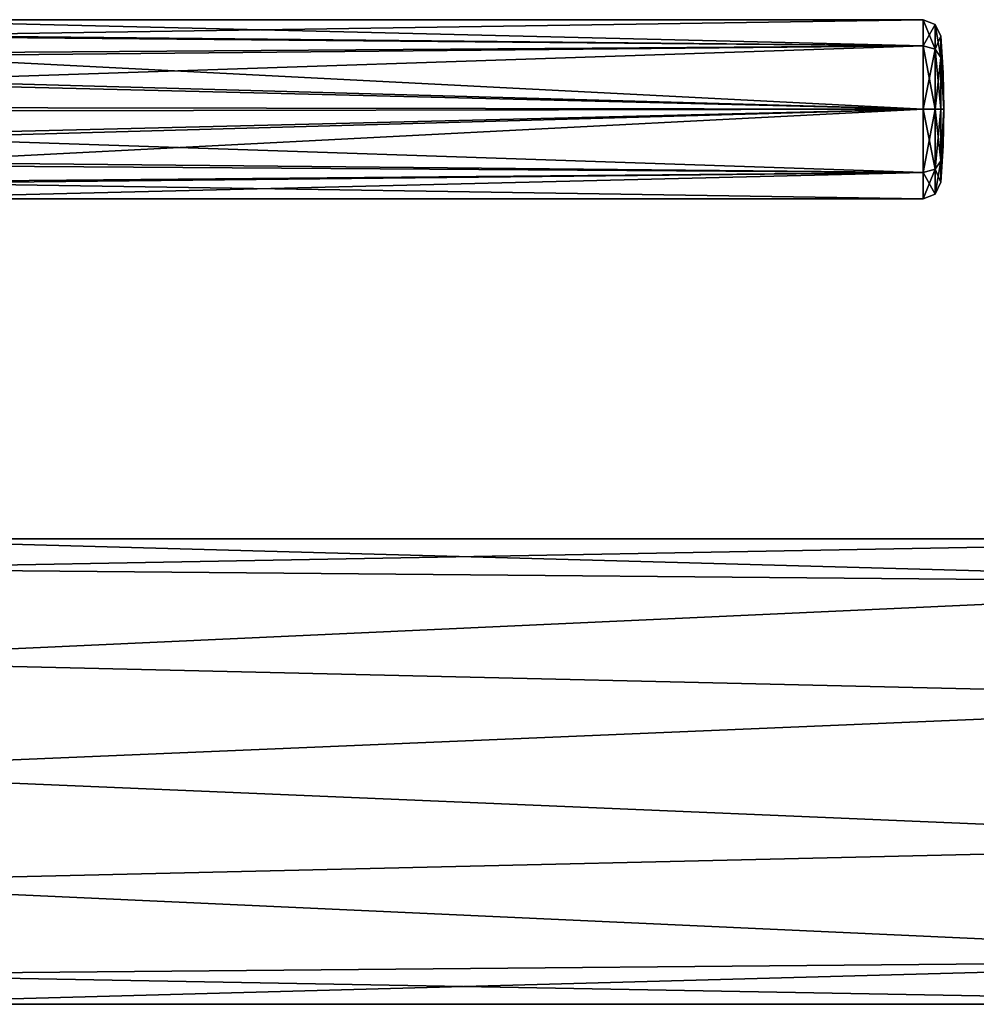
# Model space of a CAD drawing. Header units: millimetres. Extents: x -25 to 160, y -178 to 143.
# Tile 50 of 256: x 32 to 86, y 84 to 139. Entities that reach past the tile are written whole.
import ezdxf

# ---------------------------------------------------------------- set-up
doc = ezdxf.new("R2010")
doc.units = ezdxf.units.MM
doc.header["$LTSCALE"] = 101.851852
for name, color, linetype in [('1', 7, 'CONTINUOUS'), ('1030', 7, 'CONTINUOUS'), ('1031', 7, 'CONTINUOUS'), ('2', 7, 'CONTINUOUS'), ('916', 7, 'CONTINUOUS'), ('917', 7, 'CONTINUOUS'), ('918', 7, 'CONTINUOUS'), ('919', 7, 'CONTINUOUS')]:
    doc.layers.add(name, color=color, linetype=linetype)

msp = doc.modelspace()

# ---------------------------------------------------------------- linework, layer by layer
at = {"layer": '1', "linetype": 'CONTINUOUS'}
for points in [[(111.816, 110), (21, 110), (20.013, 108.338, 6.359), (111.816, 110)], [(111.816, 107.517, 7.641), (111.816, 110), (20.013, 108.338, 6.359), (111.816, 107.517, 7.641)], [(17.625, 103.214, 11.419), (111.816, 107.517, 7.641), (20.013, 108.338, 6.359), (17.625, 103.214, 11.419)], [(111.816, 101.017, 12.364), (111.816, 107.517, 7.641), (17.625, 103.214, 11.419), (111.816, 101.017, 12.364)], [(16.492, 97, 13), (111.816, 101.017, 12.364), (17.625, 103.214, 11.419), (16.492, 97, 13)], [(111.816, 92.983, 12.364), (111.816, 101.017, 12.364), (16.492, 97, 13), (111.816, 92.983, 12.364)], [(17.625, 90.786, 11.419), (111.816, 92.983, 12.364), (16.492, 97, 13), (17.625, 90.786, 11.419)], [(111.816, 86.483, 7.641), (111.816, 92.983, 12.364), (17.625, 90.786, 11.419), (111.816, 86.483, 7.641)], [(20.013, 85.662, 6.359), (111.816, 86.483, 7.641), (17.625, 90.786, 11.419), (20.013, 85.662, 6.359)], [(21, 84), (111.816, 86.483, 7.641), (20.013, 85.662, 6.359), (21, 84)], [(111.816, 84), (111.816, 86.483, 7.641), (21, 84), (111.816, 84)]]:
    msp.add_3dface(points, dxfattribs=at)
at = {"layer": '1030', "color": 7, "linetype": 'CONTINUOUS'}
for points in [[(82.854, 139.004), (82.854, 137.54, 3.536), (83.532, 138.74, 0), (82.854, 139.004)], [(82.854, 137.54, 3.536), (83.532, 137.353, 3.348), (83.532, 138.74, 0), (82.854, 137.54, 3.536)], [(83.532, 137.353, 3.348), (83.851, 138.086), (83.532, 138.74, 0), (83.532, 137.353, 3.348)], [(83.851, 136.891, 2.886), (83.851, 138.086), (83.532, 137.353, 3.348), (83.851, 136.891, 2.886)], [(82.854, 137.54, 3.536), (82.854, 134.004, 5), (83.532, 137.353, 3.348), (82.854, 137.54, 3.536)], [(82.854, 134.004, 5), (83.531, 134.004, 4.735), (83.532, 137.353, 3.348), (82.854, 134.004, 5)], [(83.531, 134.004, 4.735), (83.851, 136.891, 2.886), (83.532, 137.353, 3.348), (83.531, 134.004, 4.735)], [(83.851, 134.004, 4.082), (83.851, 136.891, 2.886), (83.531, 134.004, 4.735), (83.851, 134.004, 4.082)], [(82.854, 134.004, 5), (82.854, 130.469, 3.536), (83.531, 134.004, 4.735), (82.854, 134.004, 5)], [(82.854, 130.469, 3.536), (83.531, 130.656, 3.348), (83.531, 134.004, 4.735), (82.854, 130.469, 3.536)], [(83.85, 131.118, 2.886), (83.851, 134.004, 4.082), (83.531, 130.656, 3.348), (83.85, 131.118, 2.886)], [(83.531, 130.656, 3.348), (83.851, 134.004, 4.082), (83.531, 134.004, 4.735), (83.531, 130.656, 3.348)], [(83.85, 129.923), (83.85, 131.118, 2.886), (83.531, 129.269, 0), (83.85, 129.923)], [(83.531, 129.269, 0), (83.85, 131.118, 2.886), (83.531, 130.656, 3.348), (83.531, 129.269, 0)], [(82.854, 130.469, 3.536), (82.854, 129.004), (83.531, 130.656, 3.348), (82.854, 130.469, 3.536)], [(82.854, 129.004), (83.531, 129.269, 0), (83.531, 130.656, 3.348), (82.854, 129.004)]]:
    msp.add_3dface(points, dxfattribs=at)
at = {"layer": '1031', "color": 7, "linetype": 'CONTINUOUS'}
for points in [[(82.854, 137.54, -3.536), (82.854, 139.004), (83.532, 137.353, -3.348), (82.854, 137.54, -3.536)], [(82.854, 139.004), (83.532, 138.74, 0), (83.532, 137.353, -3.348), (82.854, 139.004)], [(83.851, 138.086), (83.851, 136.891, -2.886), (83.532, 138.74, 0), (83.851, 138.086)], [(83.532, 138.74, 0), (83.851, 136.891, -2.886), (83.532, 137.353, -3.348), (83.532, 138.74, 0)], [(82.854, 134.004, -5), (82.854, 137.54, -3.536), (83.531, 134.004, -4.735), (82.854, 134.004, -5)], [(82.854, 137.54, -3.536), (83.532, 137.353, -3.348), (83.531, 134.004, -4.735), (82.854, 137.54, -3.536)], [(83.532, 137.353, -3.348), (83.851, 134.004, -4.082), (83.531, 134.004, -4.735), (83.532, 137.353, -3.348)], [(83.851, 136.891, -2.886), (83.851, 134.004, -4.082), (83.532, 137.353, -3.348), (83.851, 136.891, -2.886)], [(82.854, 130.469, -3.536), (82.854, 134.004, -5), (83.531, 130.656, -3.348), (82.854, 130.469, -3.536)], [(82.854, 134.004, -5), (83.531, 134.004, -4.735), (83.531, 130.656, -3.348), (82.854, 134.004, -5)], [(83.851, 134.004, -4.082), (83.85, 131.118, -2.886), (83.531, 134.004, -4.735), (83.851, 134.004, -4.082)], [(83.531, 134.004, -4.735), (83.85, 131.118, -2.886), (83.531, 130.656, -3.348), (83.531, 134.004, -4.735)], [(83.85, 131.118, -2.886), (83.85, 129.923), (83.531, 130.656, -3.348), (83.85, 131.118, -2.886)], [(83.531, 129.269, 0), (82.854, 130.469, -3.536), (83.531, 130.656, -3.348), (83.531, 129.269, 0)], [(82.854, 129.004), (82.854, 130.469, -3.536), (83.531, 129.269, 0), (82.854, 129.004)], [(83.85, 129.923), (83.531, 129.269, 0), (83.531, 130.656, -3.348), (83.85, 129.923)]]:
    msp.add_3dface(points, dxfattribs=at)
at = {"layer": '2', "linetype": 'CONTINUOUS'}
for points in [[(20.013, 108.338, -6.359), (21, 110), (111.816, 107.517, -7.641), (20.013, 108.338, -6.359)], [(21, 110), (111.816, 110), (111.816, 107.517, -7.641), (21, 110)], [(17.625, 103.214, -11.419), (20.013, 108.338, -6.359), (111.816, 107.517, -7.641), (17.625, 103.214, -11.419)], [(111.816, 101.017, -12.364), (17.625, 103.214, -11.419), (111.816, 107.517, -7.641), (111.816, 101.017, -12.364)], [(16.492, 97, -13), (17.625, 103.214, -11.419), (111.816, 101.017, -12.364), (16.492, 97, -13)], [(111.816, 92.983, -12.364), (16.492, 97, -13), (111.816, 101.017, -12.364), (111.816, 92.983, -12.364)], [(17.625, 90.786, -11.419), (16.492, 97, -13), (111.816, 92.983, -12.364), (17.625, 90.786, -11.419)], [(111.816, 86.483, -7.641), (17.625, 90.786, -11.419), (111.816, 92.983, -12.364), (111.816, 86.483, -7.641)], [(20.013, 85.661, -6.359), (17.625, 90.786, -11.419), (111.816, 86.483, -7.641), (20.013, 85.661, -6.359)], [(111.816, 84), (20.013, 85.661, -6.359), (111.816, 86.483, -7.641), (111.816, 84)], [(111.816, 84), (21, 84), (20.013, 85.661, -6.359), (111.816, 84)]]:
    msp.add_3dface(points, dxfattribs=at)
at = {"layer": '916', "color": 7, "linetype": 'CONTINUOUS'}
for points in [[(22.742, 139.008), (82.854, 137.54, -3.536), (22.418, 138.168, -2.774), (22.742, 139.008)], [(82.854, 139.004), (82.854, 137.54, -3.536), (22.742, 139.008), (82.854, 139.004)], [(22.418, 138.168, -2.774), (82.854, 137.54, -3.536), (22.097, 137.116, -3.917), (22.418, 138.168, -2.774)], [(82.854, 137.54, -3.536), (82.854, 134.004, -5), (22.097, 137.116, -3.917), (82.854, 137.54, -3.536)], [(22.097, 137.116, -3.917), (82.854, 134.004, -5), (21.812, 135.706, -4.703), (22.097, 137.116, -3.917)], [(21.812, 135.706, -4.703), (82.854, 134.004, -5), (21.703, 134.111, -4.999), (21.812, 135.706, -4.703)], [(21.703, 134.111, -4.999), (82.854, 134.004, -5), (21.823, 132.516, -4.772), (21.703, 134.111, -4.999)], [(82.854, 134.004, -5), (82.854, 130.469, -3.536), (21.823, 132.516, -4.772), (82.854, 134.004, -5)], [(21.823, 132.516, -4.772), (82.854, 130.469, -3.536), (22.129, 131.065, -4.042), (21.823, 132.516, -4.772)], [(22.129, 131.065, -4.042), (82.854, 130.469, -3.536), (22.491, 129.929, -2.892), (22.129, 131.065, -4.042)], [(82.854, 130.469, -3.536), (82.854, 129.004), (22.491, 129.929, -2.892), (82.854, 130.469, -3.536)], [(22.491, 129.929, -2.892), (82.854, 129.004), (22.863, 129.008), (22.491, 129.929, -2.892)]]:
    msp.add_3dface(points, dxfattribs=at)
at = {"layer": '917', "color": 7, "linetype": 'CONTINUOUS'}
for points in [[(83.976, 136.047), (84.017, 134.004), (83.851, 138.086), (83.976, 136.047)], [(83.851, 138.086), (84.017, 134.004), (83.851, 136.891, -2.886), (83.851, 138.086)], [(83.851, 136.891, -2.886), (84.017, 134.004), (83.851, 134.004, -4.082), (83.851, 136.891, -2.886)], [(84.017, 134.004), (83.976, 131.962), (83.85, 131.118, -2.886), (84.017, 134.004)], [(83.851, 134.004, -4.082), (84.017, 134.004), (83.85, 131.118, -2.886), (83.851, 134.004, -4.082)], [(83.976, 131.962), (83.85, 129.923), (83.85, 131.118, -2.886), (83.976, 131.962)]]:
    msp.add_3dface(points, dxfattribs=at)
at = {"layer": '918', "color": 7, "linetype": 'CONTINUOUS'}
for points in [[(82.854, 139.004), (22.742, 139.008), (22.388, 138.082, 2.899), (82.854, 139.004)], [(82.854, 137.54, 3.536), (82.854, 139.004), (22.388, 138.082, 2.899), (82.854, 137.54, 3.536)], [(22.053, 136.943, 4.048), (82.854, 137.54, 3.536), (22.388, 138.082, 2.899), (22.053, 136.943, 4.048)], [(82.854, 134.004, 5), (82.854, 137.54, 3.536), (21.784, 135.491, 4.775), (82.854, 134.004, 5)], [(21.784, 135.491, 4.775), (82.854, 137.54, 3.536), (22.053, 136.943, 4.048), (21.784, 135.491, 4.775)], [(21.706, 133.891, 4.999), (82.854, 134.004, 5), (21.784, 135.491, 4.775), (21.706, 133.891, 4.999)], [(21.859, 132.29, 4.696), (82.854, 134.004, 5), (21.706, 133.891, 4.999), (21.859, 132.29, 4.696)], [(22.18, 130.88, 3.901), (82.854, 134.004, 5), (21.859, 132.29, 4.696), (22.18, 130.88, 3.901)], [(82.854, 130.469, 3.536), (82.854, 134.004, 5), (22.18, 130.88, 3.901), (82.854, 130.469, 3.536)], [(22.526, 129.836, 2.755), (82.854, 130.469, 3.536), (22.18, 130.88, 3.901), (22.526, 129.836, 2.755)], [(22.863, 129.008), (82.854, 130.469, 3.536), (22.526, 129.836, 2.755), (22.863, 129.008)], [(22.863, 129.008), (82.854, 129.004), (82.854, 130.469, 3.536), (22.863, 129.008)]]:
    msp.add_3dface(points, dxfattribs=at)
at = {"layer": '919', "color": 7, "linetype": 'CONTINUOUS'}
for points in [[(83.976, 136.047), (83.851, 138.086), (83.851, 136.891, 2.886), (83.976, 136.047)], [(84.017, 134.004), (83.976, 136.047), (83.851, 136.891, 2.886), (84.017, 134.004)], [(83.851, 134.004, 4.082), (84.017, 134.004), (83.851, 136.891, 2.886), (83.851, 134.004, 4.082)], [(83.85, 129.923), (83.976, 131.962), (84.017, 134.004), (83.85, 129.923)], [(83.85, 129.923), (84.017, 134.004), (83.85, 131.118, 2.886), (83.85, 129.923)], [(83.85, 131.118, 2.886), (84.017, 134.004), (83.851, 134.004, 4.082), (83.85, 131.118, 2.886)]]:
    msp.add_3dface(points, dxfattribs=at)

doc.saveas('drawing.dxf')
